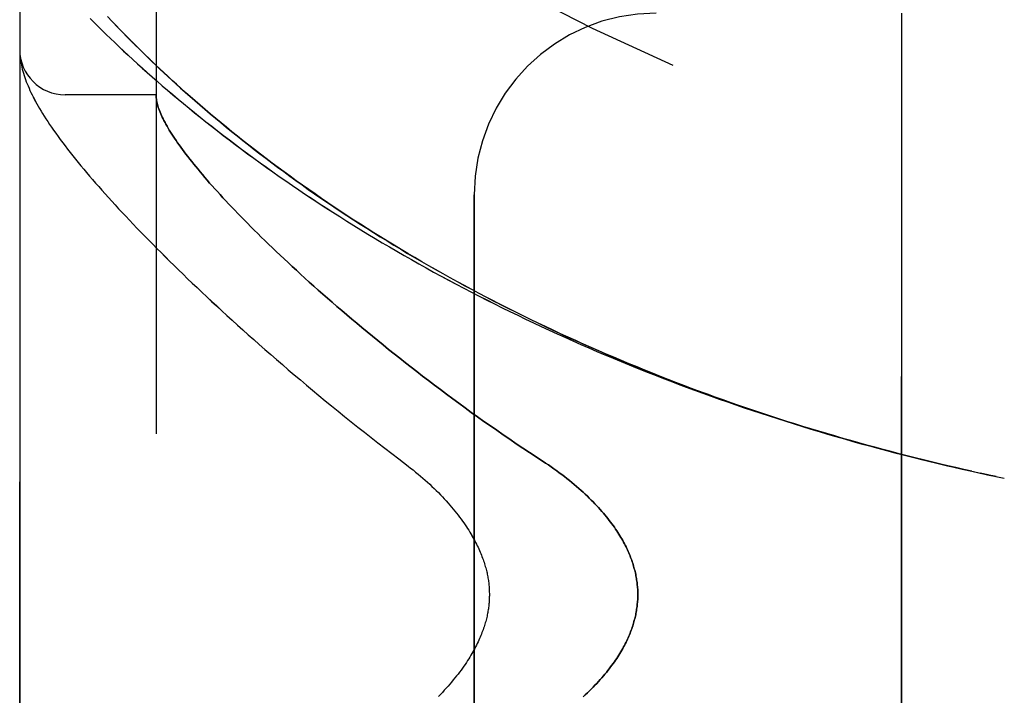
# Model space of a CAD drawing. Header units: inches. Extents: x 0 to 200, y 0 to 129.
# Tile 13 of 256: x 17.545 to 18.899, y 55.672 to 56.602. Entities that reach past the tile are written whole.
import ezdxf

# ---------------------------------------------------------------- set-up
doc = ezdxf.new("R2010")
doc.units = ezdxf.units.IN
doc.header["$LTSCALE"] = 11
doc.header["$MEASUREMENT"] = 0
doc.linetypes.add('HIDDEN', pattern=[0.2, 0.1, -0.1])
doc.layers.add('LEFTHAND_DOOR_ASSEMBLY', color=7, linetype='CONTINUOUS')
doc.layers.add('RIGHTHAND_DOOR_ASSEMBLY', color=7, linetype='CONTINUOUS')

msp = doc.modelspace()

# ---------------------------------------------------------------- linework, layer by layer
at = {"layer": 'LEFTHAND_DOOR_ASSEMBLY', "color": 8, "linetype": 'HIDDEN'}
for p, q in [((17.7321, 54.4896), (17.7321, 57.1321)), ((17.5446, 54.8658), (17.5446, 56.7558)), ((17.6724, 56.5987), (17.6654, 56.6061)), ((17.6797, 56.591), (17.6724, 56.5987)), ((18.7571, 55.0108), (18.7571, 56.6108)), ((17.6873, 56.5831), (17.6797, 56.591)), ((17.5448, 56.5546), (17.5448, 56.5539)), ((17.5448, 56.5539), (17.5449, 56.5533)), ((17.545, 56.5522), (17.545, 56.5516)), ((17.545, 56.5516), (17.5451, 56.5509)), ((17.5452, 56.5499), (17.5453, 56.5492)), ((17.5453, 56.5492), (17.5454, 56.5485)), ((17.5454, 56.5485), (17.5455, 56.5474)), ((17.7321, 56.4983), (17.6071, 56.4983)), ((18.1696, 55.2608), (18.1696, 56.3608)), ((18.8639, 55.9782), (18.8755, 55.9757)), ((18.8763, 55.9755), (18.8652, 55.978)), ((18.8875, 55.9732), (18.8755, 55.9757)), ((18.8871, 55.9732), (18.8986, 55.9708))]:
    msp.add_line(p, q, dxfattribs=at)
for points in [[(17.6415, 56.6034), (17.6468, 56.598), (17.6523, 56.5925), (17.6579, 56.587), (17.6636, 56.5814), (17.6694, 56.5758), (17.6753, 56.5701), (17.6814, 56.5644), (17.6875, 56.5586), (17.6938, 56.5528), (17.7001, 56.5469), (17.7066, 56.541), (17.7132, 56.535), (17.7199, 56.529), (17.7267, 56.523), (17.7337, 56.5169), (17.7407, 56.5108), (17.7478, 56.5047), (17.7551, 56.4986), (17.7624, 56.4924), (17.7698, 56.4862), (17.7774, 56.48), (17.785, 56.4738), (17.7928, 56.4675), (17.8006, 56.4613), (17.8085, 56.455), (17.8165, 56.4487), (17.8246, 56.4425), (17.8328, 56.4362), (17.8411, 56.4299), (17.8495, 56.4236), (17.8579, 56.4174), (17.8665, 56.4111), (17.8751, 56.4048), (17.8838, 56.3986), (17.8926, 56.3923), (17.9015, 56.3861), (17.9105, 56.3798), (17.9195, 56.3736), (17.9286, 56.3674), (17.9378, 56.3613), (17.947, 56.3551), (17.9563, 56.349), (17.9657, 56.3428), (17.9752, 56.3368), (17.9847, 56.3307), (17.9943, 56.3246), (18.0039, 56.3186), (18.0136, 56.3126), (18.0234, 56.3067), (18.0332, 56.3008), (18.0431, 56.2949), (18.053, 56.289), (18.063, 56.2832), (18.0731, 56.2774), (18.0832, 56.2716), (18.0933, 56.2659), (18.1035, 56.2602), (18.1138, 56.2545), (18.1241, 56.2489), (18.1344, 56.2433), (18.1448, 56.2378), (18.1552, 56.2323), (18.1657, 56.2269), (18.1762, 56.2214), (18.1868, 56.2161), (18.1974, 56.2107), (18.208, 56.2054), (18.2187, 56.2002), (18.2294, 56.195), (18.2402, 56.1898), (18.251, 56.1847), (18.2618, 56.1796), (18.2726, 56.1746), (18.2835, 56.1696), (18.2944, 56.1647), (18.3054, 56.1598), (18.3163, 56.155), (18.3273, 56.1502), (18.3384, 56.1454), (18.3494, 56.1407), (18.3605, 56.136), (18.3716, 56.1314), (18.3827, 56.1269), (18.3939, 56.1223), (18.4051, 56.1179), (18.4163, 56.1134), (18.4275, 56.1091), (18.4388, 56.1047), (18.45, 56.1005), (18.4613, 56.0962), (18.4726, 56.092), (18.4839, 56.0879), (18.4953, 56.0838), (18.5066, 56.0798), (18.518, 56.0758), (18.5294, 56.0718), (18.5408, 56.0679), (18.5522, 56.0641), (18.5636, 56.0603), (18.5751, 56.0565), (18.5865, 56.0528), (18.598, 56.0492), (18.6095, 56.0456), (18.621, 56.042), (18.6325, 56.0385), (18.644, 56.035), (18.6555, 56.0316), (18.667, 56.0282), (18.6786, 56.0249), (18.6901, 56.0217), (18.7017, 56.0184), (18.7132, 56.0152), (18.7248, 56.0121), (18.7364, 56.009), (18.7479, 56.006), (18.7595, 56.003), (18.7711, 56.0001), (18.7827, 55.9972), (18.7943, 55.9943), (18.8059, 55.9915), (18.8175, 55.9888), (18.8291, 55.9861), (18.8407, 55.9834), (18.8523, 55.9808), (18.8652, 55.978)], [(18.8541, 55.9804), (18.8429, 55.9829), (18.8318, 55.9855), (18.8207, 55.9881), (18.8096, 55.9907), (18.7984, 55.9934), (18.7873, 55.9961), (18.7762, 55.9989), (18.7651, 56.0017), (18.754, 56.0045), (18.7429, 56.0074), (18.7318, 56.0104), (18.7207, 56.0134), (18.7097, 56.0164), (18.6986, 56.0195), (18.6875, 56.0226), (18.6765, 56.0257), (18.6654, 56.029), (18.6544, 56.0322), (18.6434, 56.0355), (18.6323, 56.0388), (18.6213, 56.0422), (18.6103, 56.0457), (18.5993, 56.0491), (18.5884, 56.0527), (18.5774, 56.0562), (18.5665, 56.0599), (18.5555, 56.0635), (18.5446, 56.0672), (18.5337, 56.071), (18.5228, 56.0748), (18.5119, 56.0786), (18.5011, 56.0825), (18.4902, 56.0864), (18.4794, 56.0904), (18.4686, 56.0944), (18.4578, 56.0985), (18.4471, 56.1026), (18.4363, 56.1068), (18.4256, 56.111), (18.4149, 56.1152), (18.4042, 56.1195), (18.3936, 56.1239), (18.3829, 56.1282), (18.3723, 56.1327), (18.3617, 56.1372), (18.3512, 56.1417), (18.3406, 56.1462), (18.3301, 56.1509), (18.3196, 56.1555), (18.3092, 56.1602), (18.2987, 56.1649), (18.2884, 56.1697), (18.278, 56.1746), (18.2677, 56.1794), (18.2574, 56.1844), (18.2471, 56.1893), (18.2369, 56.1943), (18.2267, 56.1994), (18.2165, 56.2045), (18.2064, 56.2096), (18.1963, 56.2148), (18.1862, 56.22), (18.1762, 56.2252), (18.1663, 56.2305), (18.1563, 56.2359), (18.1464, 56.2412), (18.1366, 56.2467), (18.1268, 56.2521), (18.1171, 56.2576), (18.1074, 56.2631), (18.0977, 56.2687), (18.0881, 56.2743), (18.0785, 56.2799), (18.069, 56.2856), (18.0596, 56.2913), (18.0502, 56.297), (18.0408, 56.3028), (18.0315, 56.3086), (18.0223, 56.3144), (18.0131, 56.3202), (18.004, 56.3261), (17.995, 56.332), (17.986, 56.338), (17.9771, 56.3439), (17.9682, 56.3499), (17.9594, 56.3559), (17.9507, 56.3619), (17.942, 56.368), (17.9334, 56.374), (17.9249, 56.3801), (17.9165, 56.3862), (17.9081, 56.3923), (17.8998, 56.3984), (17.8916, 56.4045), (17.8835, 56.4106), (17.8755, 56.4168), (17.8675, 56.4229), (17.8596, 56.4291), (17.8518, 56.4352), (17.8441, 56.4413), (17.8365, 56.4475), (17.829, 56.4536), (17.8215, 56.4597), (17.8142, 56.4658), (17.8069, 56.4719), (17.7998, 56.478), (17.7928, 56.484), (17.7859, 56.4899), (17.7792, 56.4958), (17.7727, 56.5016), (17.7663, 56.5073), (17.7602, 56.5128), (17.7542, 56.5182), (17.7485, 56.5236), (17.7429, 56.5287), (17.7375, 56.5338), (17.7323, 56.5387), (17.7272, 56.5436), (17.7222, 56.5483), (17.7175, 56.553), (17.7128, 56.5575), (17.7082, 56.562), (17.7038, 56.5664), (17.6995, 56.5707), (17.6953, 56.575), (17.6912, 56.5791), (17.6873, 56.5831)], [(17.5446, 56.5597), (17.5446, 56.5594), (17.5446, 56.559), (17.5446, 56.5586), (17.5446, 56.5583), (17.5446, 56.5579), (17.5446, 56.5575), (17.5446, 56.5571), (17.5446, 56.5568), (17.5447, 56.5564), (17.5447, 56.5561), (17.5447, 56.5557), (17.5447, 56.5553), (17.5448, 56.5546)], [(17.5449, 56.5533), (17.5449, 56.5529), (17.545, 56.5522)], [(17.5451, 56.5509), (17.5452, 56.5506), (17.5452, 56.5499)], [(17.5455, 56.5474), (17.5459, 56.5448), (17.5464, 56.5421), (17.5469, 56.5393), (17.5475, 56.5365), (17.5482, 56.5337), (17.5489, 56.5309), (17.5498, 56.528), (17.5507, 56.5251), (17.5516, 56.5222), (17.5526, 56.5193), (17.5537, 56.5164), (17.5549, 56.5134), (17.5561, 56.5105), (17.5574, 56.5075), (17.5587, 56.5045), (17.5601, 56.5015), (17.5616, 56.4984), (17.5631, 56.4954), (17.5648, 56.4922), (17.5664, 56.4891), (17.5682, 56.4859), (17.5701, 56.4826), (17.572, 56.4793), (17.574, 56.4759), (17.5761, 56.4724), (17.5784, 56.4688), (17.5807, 56.4652), (17.5831, 56.4615), (17.5857, 56.4576), (17.5884, 56.4537), (17.5912, 56.4496), (17.5942, 56.4454), (17.5973, 56.4412), (17.6004, 56.4368), (17.6037, 56.4324), (17.6071, 56.428), (17.6105, 56.4235), (17.6141, 56.419), (17.6176, 56.4144), (17.6213, 56.4099), (17.625, 56.4053), (17.6288, 56.4007), (17.6327, 56.396), (17.6366, 56.3913), (17.6407, 56.3866), (17.6448, 56.3818), (17.649, 56.3769), (17.6533, 56.372), (17.6576, 56.3671), (17.6621, 56.3621), (17.6666, 56.3571), (17.6712, 56.352), (17.6759, 56.3469), (17.6806, 56.3417), (17.6855, 56.3365), (17.6905, 56.3312), (17.6955, 56.3258), (17.7006, 56.3204), (17.7058, 56.315), (17.7111, 56.3095), (17.7165, 56.3039), (17.722, 56.2983), (17.7276, 56.2927), (17.7332, 56.287), (17.739, 56.2812), (17.7449, 56.2754), (17.7508, 56.2695), (17.7568, 56.2636), (17.763, 56.2576), (17.7692, 56.2515), (17.7755, 56.2454), (17.7819, 56.2393), (17.7884, 56.2331), (17.7951, 56.2268), (17.8018, 56.2205), (17.8086, 56.2142), (17.8155, 56.2078), (17.8224, 56.2013), (17.8295, 56.1948), (17.8367, 56.1882), (17.844, 56.1816), (17.8514, 56.175), (17.8589, 56.1682), (17.8665, 56.1615), (17.8741, 56.1547), (17.8819, 56.1479), (17.8898, 56.141), (17.8977, 56.1341), (17.9058, 56.1271), (17.9139, 56.1201), (17.9222, 56.1131), (17.9305, 56.106), (17.9389, 56.0989), (17.9474, 56.0918), (17.956, 56.0846), (17.9647, 56.0775), (17.9735, 56.0703), (17.9824, 56.063), (17.9913, 56.0558), (18.0004, 56.0485), (18.0095, 56.0412), (18.0187, 56.034), (18.028, 56.0267), (18.0373, 56.0194), (18.0467, 56.0121), (18.0562, 56.0048), (18.0658, 55.9975)], [(17.7321, 56.4973), (17.7321, 56.497), (17.7321, 56.4967), (17.7321, 56.4964), (17.7321, 56.496), (17.7322, 56.4956), (17.7322, 56.4952), (17.7322, 56.4947), (17.7323, 56.4942)], [(17.7323, 56.4942), (17.7325, 56.4925), (17.7328, 56.4907), (17.7331, 56.4888), (17.7335, 56.4869), (17.734, 56.485), (17.7346, 56.483), (17.7352, 56.481), (17.736, 56.4789), (17.7368, 56.4767), (17.7376, 56.4745), (17.7386, 56.4723), (17.7396, 56.47), (17.7406, 56.4677), (17.7418, 56.4653), (17.743, 56.4628), (17.7444, 56.4603), (17.7457, 56.4578), (17.7472, 56.4552), (17.7487, 56.4525), (17.7503, 56.4498), (17.752, 56.4471), (17.7538, 56.4443), (17.7556, 56.4414), (17.7576, 56.4385), (17.7596, 56.4356), (17.7616, 56.4325), (17.7638, 56.4295), (17.766, 56.4264), (17.7683, 56.4232), (17.7707, 56.42), (17.7732, 56.4167), (17.7758, 56.4134), (17.7784, 56.41), (17.7811, 56.4065), (17.7839, 56.403), (17.7868, 56.3995), (17.7898, 56.3959), (17.7928, 56.3922), (17.7959, 56.3885), (17.7992, 56.3847), (17.8025, 56.3809), (17.8058, 56.377), (17.8093, 56.3731), (17.8129, 56.3691), (17.8165, 56.3651), (17.8202, 56.361), (17.824, 56.3568), (17.8279, 56.3526), (17.8319, 56.3483), (17.836, 56.344), (17.8402, 56.3396), (17.8444, 56.3352), (17.8488, 56.3307), (17.8532, 56.3262), (17.8578, 56.3216), (17.8624, 56.3169), (17.8671, 56.3122), (17.8719, 56.3075), (17.8768, 56.3027), (17.8818, 56.2978), (17.8868, 56.2929), (17.892, 56.2879), (17.8973, 56.2829), (17.9026, 56.2778), (17.9081, 56.2727), (17.9136, 56.2675), (17.9193, 56.2622), (17.925, 56.257), (17.9308, 56.2516), (17.9368, 56.2462), (17.9428, 56.2408), (17.9489, 56.2353), (17.9551, 56.2298), (17.9614, 56.2242), (17.9678, 56.2186), (17.9743, 56.213), (17.9809, 56.2073), (17.9876, 56.2015), (17.9943, 56.1957), (18.0012, 56.1899), (18.0082, 56.184), (18.0152, 56.1781), (18.0224, 56.1722), (18.0296, 56.1662), (18.037, 56.1602), (18.0444, 56.1542), (18.0519, 56.1481), (18.0595, 56.1421), (18.0672, 56.136), (18.0749, 56.1298), (18.0828, 56.1237), (18.0907, 56.1175), (18.0987, 56.1113), (18.1068, 56.1051), (18.115, 56.0989), (18.1233, 56.0927), (18.1316, 56.0865), (18.14, 56.0802), (18.1485, 56.074), (18.157, 56.0678), (18.1656, 56.0615), (18.1743, 56.0553), (18.183, 56.0491), (18.1918, 56.0429), (18.2007, 56.0368), (18.2096, 56.0306), (18.2185, 56.0245), (18.2275, 56.0184), (18.2365, 56.0123), (18.2456, 56.0062), (18.2547, 56.0002)], [(18.0658, 55.9975), (18.0788, 55.9876), (18.0822, 55.9849), (18.0857, 55.9822), (18.0891, 55.9794), (18.0924, 55.9766), (18.0957, 55.9738), (18.099, 55.971), (18.1022, 55.9682), (18.1054, 55.9653), (18.1085, 55.9625), (18.1115, 55.9596), (18.1145, 55.9567), (18.1175, 55.9539), (18.1203, 55.951), (18.1231, 55.9481), (18.1259, 55.9453), (18.1285, 55.9424), (18.1311, 55.9396), (18.1337, 55.9367), (18.1361, 55.9339), (18.1385, 55.9311), (18.1408, 55.9283), (18.1431, 55.9255), (18.1453, 55.9228), (18.1474, 55.9201), (18.1495, 55.9174), (18.1515, 55.9147), (18.1534, 55.912), (18.1553, 55.9094), (18.1571, 55.9068), (18.1588, 55.9042), (18.1604, 55.9017), (18.162, 55.8992), (18.1636, 55.8967), (18.165, 55.8943), (18.1665, 55.8918), (18.1678, 55.8895), (18.1691, 55.8871), (18.1704, 55.8848), (18.1716, 55.8825), (18.1727, 55.8802), (18.1739, 55.878), (18.1749, 55.8758), (18.1759, 55.8736), (18.1769, 55.8714), (18.1778, 55.8693), (18.1787, 55.8672), (18.1795, 55.8651), (18.1803, 55.8631), (18.1811, 55.8611), (18.1818, 55.8591), (18.1825, 55.8571), (18.1831, 55.8552), (18.1837, 55.8533), (18.1843, 55.8514), (18.1849, 55.8495), (18.1854, 55.8477), (18.1859, 55.8459), (18.1863, 55.8441), (18.1868, 55.8423), (18.1872, 55.8405), (18.1875, 55.8388), (18.1879, 55.837), (18.1882, 55.8353), (18.1885, 55.8336), (18.1888, 55.8319), (18.1891, 55.8302), (18.1893, 55.8286), (18.1895, 55.8269), (18.1897, 55.8253), (18.1899, 55.8237), (18.19, 55.822), (18.1901, 55.8204), (18.1902, 55.8188), (18.1903, 55.8172), (18.1904, 55.8156), (18.1904, 55.814), (18.1905, 55.8124), (18.1905, 55.8108), (18.1905, 55.8092), (18.1904, 55.8076), (18.1904, 55.806), (18.1903, 55.8044), (18.1902, 55.8028), (18.1901, 55.8012), (18.19, 55.7996), (18.1899, 55.7979), (18.1897, 55.7963), (18.1895, 55.7947), (18.1893, 55.793), (18.1891, 55.7914), (18.1888, 55.7897), (18.1885, 55.788), (18.1882, 55.7863), (18.1879, 55.7846), (18.1875, 55.7828), (18.1872, 55.7811), (18.1868, 55.7793), (18.1863, 55.7775), (18.1859, 55.7757), (18.1854, 55.7739), (18.1849, 55.7721), (18.1843, 55.7702), (18.1837, 55.7683), (18.1831, 55.7664), (18.1825, 55.7645), (18.1818, 55.7625), (18.1811, 55.7605), (18.1803, 55.7585), (18.1795, 55.7565), (18.1787, 55.7544), (18.1778, 55.7523), (18.1769, 55.7502), (18.1759, 55.748), (18.1749, 55.7458), (18.1738, 55.7436), (18.1727, 55.7414), (18.1716, 55.7391), (18.1704, 55.7368), (18.1691, 55.7345), (18.1678, 55.7321), (18.1665, 55.7298), (18.165, 55.7273), (18.1636, 55.7249), (18.162, 55.7224), (18.1604, 55.7199), (18.1588, 55.7174), (18.157, 55.7148), (18.1553, 55.7122), (18.1534, 55.7096), (18.1515, 55.7069), (18.1495, 55.7042), (18.1474, 55.7015), (18.1453, 55.6988), (18.1431, 55.6961), (18.1408, 55.6933), (18.1385, 55.6905), (18.1361, 55.6877), (18.1336, 55.6849), (18.1311, 55.682), (18.1285, 55.6792), (18.1258, 55.6763), (18.1231, 55.6735), (18.1203, 55.6706)], [(18.2547, 56.0002), (18.2678, 55.9917), (18.2717, 55.9891), (18.2755, 55.9865), (18.2793, 55.9838), (18.283, 55.9812), (18.2866, 55.9785), (18.2902, 55.9758), (18.2937, 55.9731), (18.2972, 55.9704), (18.3006, 55.9677), (18.3039, 55.965), (18.3072, 55.9623), (18.3104, 55.9596), (18.3135, 55.9569), (18.3165, 55.9542), (18.3195, 55.9515), (18.3224, 55.9488), (18.3252, 55.9461), (18.3279, 55.9435), (18.3306, 55.9408), (18.3332, 55.9382), (18.3357, 55.9356), (18.3382, 55.933), (18.3406, 55.9304), (18.3429, 55.9278), (18.3451, 55.9253), (18.3473, 55.9228), (18.3494, 55.9203), (18.3514, 55.9178), (18.3534, 55.9153), (18.3553, 55.9128), (18.3572, 55.9104), (18.359, 55.908), (18.3607, 55.9056), (18.3624, 55.9033), (18.364, 55.9009), (18.3656, 55.8986), (18.3671, 55.8963), (18.3685, 55.894), (18.3699, 55.8917), (18.3713, 55.8895), (18.3726, 55.8873), (18.3738, 55.8851), (18.375, 55.8829), (18.3762, 55.8807), (18.3773, 55.8786), (18.3784, 55.8764), (18.3794, 55.8743), (18.3804, 55.8722), (18.3813, 55.8701), (18.3822, 55.8681), (18.3831, 55.866), (18.3839, 55.864), (18.3847, 55.8619), (18.3855, 55.8599), (18.3862, 55.8579), (18.3869, 55.8559), (18.3876, 55.854), (18.3882, 55.852), (18.3888, 55.8501), (18.3893, 55.8481), (18.3898, 55.8462), (18.3903, 55.8443), (18.3908, 55.8424), (18.3913, 55.8405), (18.3917, 55.8386), (18.392, 55.8367), (18.3924, 55.8348), (18.3927, 55.8329), (18.393, 55.831), (18.3933, 55.8292), (18.3935, 55.8273), (18.3937, 55.8255), (18.3939, 55.8236), (18.3941, 55.8218), (18.3942, 55.82), (18.3944, 55.8181), (18.3944, 55.8163), (18.3945, 55.8145), (18.3945, 55.8126), (18.3946, 55.8108), (18.3945, 55.809), (18.3945, 55.8071), (18.3944, 55.8053), (18.3944, 55.8035), (18.3942, 55.8016), (18.3941, 55.7998), (18.3939, 55.798), (18.3937, 55.7961), (18.3935, 55.7943), (18.3933, 55.7924), (18.393, 55.7906), (18.3927, 55.7887), (18.3924, 55.7868), (18.392, 55.7849), (18.3917, 55.783), (18.3913, 55.7811), (18.3908, 55.7792), (18.3903, 55.7773), (18.3898, 55.7754), (18.3893, 55.7735), (18.3888, 55.7715), (18.3882, 55.7696), (18.3876, 55.7676), (18.3869, 55.7657), (18.3862, 55.7637), (18.3855, 55.7617), (18.3847, 55.7597), (18.3839, 55.7576), (18.3831, 55.7556), (18.3822, 55.7536), (18.3813, 55.7515), (18.3804, 55.7494), (18.3794, 55.7473), (18.3784, 55.7452), (18.3773, 55.7431), (18.3762, 55.7409), (18.375, 55.7387), (18.3738, 55.7365), (18.3726, 55.7343), (18.3713, 55.7321), (18.3699, 55.7299), (18.3685, 55.7276), (18.3671, 55.7253), (18.3656, 55.723), (18.364, 55.7207), (18.3624, 55.7184), (18.3607, 55.716), (18.359, 55.7136), (18.3572, 55.7112), (18.3553, 55.7088), (18.3534, 55.7063), (18.3514, 55.7038), (18.3494, 55.7014), (18.3473, 55.6988), (18.3451, 55.6963), (18.3429, 55.6938), (18.3406, 55.6912), (18.3382, 55.6886), (18.3357, 55.686), (18.3332, 55.6834), (18.3306, 55.6808), (18.3279, 55.6781), (18.3252, 55.6755), (18.3224, 55.6728), (18.3195, 55.6701)]]:
    msp.add_lwpolyline(points, dxfattribs=at)
for centre, radius, start, end in [((19.5446, 59.0859), 2.7751, 223.8884, 270), ((18.4196, 56.3608), 0.25, 90, 180), ((17.6071, 56.5608), 0.0625, 180, 270)]:
    msp.add_arc(centre, radius, start, end, dxfattribs=at)
at = {"layer": 'RIGHTHAND_DOOR_ASSEMBLY', "color": 8, "linetype": 'HIDDEN'}
for p, q in [((17.7321, 57.1321), (17.7321, 54.4896)), ((17.5446, 56.7558), (17.5446, 54.8658)), ((17.6687, 56.6026), (17.6758, 56.5951)), ((18.7571, 56.6108), (18.7571, 55.0108)), ((17.6758, 56.5951), (17.6832, 56.5873)), ((17.6832, 56.5873), (17.6911, 56.5793)), ((17.5448, 56.5546), (17.5448, 56.5539)), ((17.5448, 56.5539), (17.5449, 56.5533)), ((17.545, 56.5523), (17.545, 56.5516)), ((17.545, 56.5516), (17.5451, 56.5509)), ((17.5452, 56.5499), (17.5453, 56.5492)), ((17.5453, 56.5492), (17.5454, 56.5485)), ((17.5454, 56.5485), (17.5455, 56.5474)), ((17.7321, 56.4983), (17.6071, 56.4983)), ((18.1696, 56.3608), (18.1696, 55.2608)), ((18.8755, 55.9757), (18.8874, 55.9732)), ((18.8871, 55.9732), (18.8986, 55.9708))]:
    msp.add_line(p, q, dxfattribs=at)
for points in [[(17.6415, 56.6033), (17.6469, 56.598), (17.6523, 56.5925), (17.6579, 56.587), (17.6636, 56.5814), (17.6694, 56.5758), (17.6754, 56.5701), (17.6814, 56.5644), (17.6876, 56.5586), (17.6938, 56.5527), (17.7002, 56.5469), (17.7067, 56.5409), (17.7133, 56.535), (17.72, 56.529), (17.7268, 56.523), (17.7337, 56.5169), (17.7407, 56.5108), (17.7479, 56.5047), (17.7551, 56.4985), (17.7624, 56.4923), (17.7699, 56.4862), (17.7774, 56.4799), (17.7851, 56.4737), (17.7928, 56.4675), (17.8006, 56.4612), (17.8086, 56.455), (17.8166, 56.4487), (17.8247, 56.4424), (17.8329, 56.4362), (17.8412, 56.4299), (17.8495, 56.4236), (17.858, 56.4173), (17.8665, 56.4111), (17.8752, 56.4048), (17.8839, 56.3985), (17.8927, 56.3923), (17.9015, 56.386), (17.9105, 56.3798), (17.9195, 56.3736), (17.9286, 56.3674), (17.9378, 56.3612), (17.9471, 56.3551), (17.9564, 56.3489), (17.9658, 56.3428), (17.9752, 56.3367), (17.9847, 56.3307), (17.9943, 56.3246), (18.0039, 56.3186), (18.0137, 56.3126), (18.0234, 56.3067), (18.0332, 56.3007), (18.0431, 56.2948), (18.0531, 56.289), (18.0631, 56.2831), (18.0731, 56.2773), (18.0832, 56.2716), (18.0934, 56.2659), (18.1036, 56.2602), (18.1138, 56.2545), (18.1241, 56.2489), (18.1345, 56.2433), (18.1448, 56.2378), (18.1553, 56.2323), (18.1658, 56.2268), (18.1763, 56.2214), (18.1868, 56.216), (18.1974, 56.2107), (18.2081, 56.2054), (18.2187, 56.2002), (18.2295, 56.195), (18.2402, 56.1898), (18.251, 56.1847), (18.2618, 56.1796), (18.2727, 56.1746), (18.2835, 56.1696), (18.2945, 56.1647), (18.3054, 56.1598), (18.3164, 56.1549), (18.3274, 56.1501), (18.3384, 56.1454), (18.3495, 56.1407), (18.3605, 56.136), (18.3716, 56.1314), (18.3828, 56.1268), (18.3939, 56.1223), (18.4051, 56.1179), (18.4163, 56.1134), (18.4275, 56.1091), (18.4388, 56.1047), (18.4501, 56.1004), (18.4613, 56.0962), (18.4726, 56.092), (18.484, 56.0879), (18.4953, 56.0838), (18.5067, 56.0798), (18.518, 56.0758), (18.5294, 56.0718), (18.5408, 56.0679), (18.5522, 56.0641), (18.5637, 56.0603), (18.5751, 56.0565), (18.5866, 56.0528), (18.598, 56.0492), (18.6095, 56.0456), (18.621, 56.042), (18.6325, 56.0385), (18.644, 56.035), (18.6555, 56.0316), (18.6671, 56.0282), (18.6786, 56.0249), (18.6901, 56.0216), (18.7017, 56.0184), (18.7133, 56.0152), (18.7248, 56.0121), (18.7364, 56.009), (18.748, 56.006), (18.7595, 56.003), (18.7711, 56.0001), (18.7827, 55.9972), (18.7943, 55.9943), (18.8059, 55.9915), (18.8175, 55.9888), (18.8291, 55.9861), (18.8407, 55.9834), (18.8523, 55.9808), (18.8639, 55.9782), (18.8755, 55.9757)], [(17.6911, 56.5793), (17.6951, 56.5752), (17.6993, 56.5709), (17.7036, 56.5666), (17.708, 56.5623), (17.7125, 56.5578), (17.7172, 56.5532), (17.722, 56.5486), (17.7269, 56.5439), (17.732, 56.539), (17.7372, 56.5341), (17.7426, 56.529), (17.7481, 56.5239), (17.7539, 56.5186), (17.7598, 56.5132), (17.7659, 56.5076), (17.7723, 56.502), (17.7788, 56.4962), (17.7855, 56.4903), (17.7923, 56.4844), (17.7993, 56.4784), (17.8064, 56.4723), (17.8137, 56.4662), (17.821, 56.4601), (17.8285, 56.454), (17.836, 56.4479), (17.8436, 56.4417), (17.8513, 56.4356), (17.8591, 56.4295), (17.867, 56.4233), (17.8749, 56.4172), (17.883, 56.411), (17.8911, 56.4049), (17.8993, 56.3988), (17.9076, 56.3927), (17.916, 56.3865), (17.9244, 56.3805), (17.9329, 56.3744), (17.9415, 56.3683), (17.9502, 56.3623), (17.9589, 56.3562), (17.9677, 56.3502), (17.9766, 56.3442), (17.9855, 56.3383), (17.9945, 56.3323), (18.0035, 56.3264), (18.0126, 56.3206), (18.0218, 56.3147), (18.0311, 56.3089), (18.0403, 56.3031), (18.0497, 56.2973), (18.0591, 56.2916), (18.0686, 56.2859), (18.0781, 56.2802), (18.0876, 56.2745), (18.0972, 56.2689), (18.1069, 56.2634), (18.1166, 56.2578), (18.1264, 56.2524), (18.1362, 56.2469), (18.146, 56.2415), (18.1559, 56.2361), (18.1658, 56.2308), (18.1758, 56.2255), (18.1858, 56.2202), (18.1959, 56.215), (18.206, 56.2098), (18.2161, 56.2047), (18.2263, 56.1996), (18.2365, 56.1945), (18.2467, 56.1895), (18.257, 56.1846), (18.2673, 56.1796), (18.2776, 56.1747), (18.288, 56.1699), (18.2984, 56.1651), (18.3088, 56.1604), (18.3193, 56.1557), (18.3298, 56.151), (18.3403, 56.1464), (18.3508, 56.1418), (18.3614, 56.1373), (18.372, 56.1328), (18.3826, 56.1284), (18.3932, 56.124), (18.4039, 56.1196), (18.4146, 56.1153), (18.4253, 56.1111), (18.436, 56.1069), (18.4468, 56.1027), (18.4576, 56.0986), (18.4684, 56.0945), (18.4792, 56.0905), (18.49, 56.0865), (18.5008, 56.0826), (18.5117, 56.0787), (18.5226, 56.0748), (18.5335, 56.071), (18.5444, 56.0673), (18.5553, 56.0636), (18.5663, 56.0599), (18.5772, 56.0563), (18.5882, 56.0527), (18.5992, 56.0492), (18.6101, 56.0457), (18.6212, 56.0423), (18.6322, 56.0389), (18.6432, 56.0356), (18.6542, 56.0322), (18.6653, 56.029), (18.6763, 56.0258), (18.6874, 56.0226), (18.6985, 56.0195), (18.7095, 56.0164), (18.7206, 56.0134), (18.7317, 56.0104), (18.7428, 56.0074), (18.7539, 56.0045), (18.765, 56.0017), (18.7761, 55.9989), (18.7873, 55.9961), (18.7984, 55.9934), (18.8095, 55.9907), (18.8206, 55.9881), (18.8318, 55.9855), (18.8429, 55.9829), (18.854, 55.9804), (18.8652, 55.978), (18.8763, 55.9755)], [(17.5446, 56.5597), (17.5446, 56.5594), (17.5446, 56.559), (17.5446, 56.5586), (17.5446, 56.5583), (17.5446, 56.5579), (17.5446, 56.5575), (17.5446, 56.5572), (17.5446, 56.5568), (17.5447, 56.5564), (17.5447, 56.5561), (17.5447, 56.5557), (17.5447, 56.5553), (17.5448, 56.5546)], [(17.5449, 56.5533), (17.5449, 56.5529), (17.545, 56.5523)], [(17.5451, 56.5509), (17.5452, 56.5506), (17.5452, 56.5499)], [(17.5455, 56.5474), (17.5459, 56.5448), (17.5464, 56.5421), (17.5469, 56.5393), (17.5475, 56.5366), (17.5482, 56.5337), (17.5489, 56.5309), (17.5498, 56.528), (17.5507, 56.5251), (17.5516, 56.5222), (17.5526, 56.5193), (17.5537, 56.5164), (17.5549, 56.5134), (17.5561, 56.5105), (17.5574, 56.5075), (17.5587, 56.5045), (17.5601, 56.5015), (17.5616, 56.4984), (17.5631, 56.4954), (17.5647, 56.4922), (17.5664, 56.4891), (17.5682, 56.4859), (17.5701, 56.4826), (17.572, 56.4793), (17.574, 56.4759), (17.5761, 56.4724), (17.5784, 56.4688), (17.5807, 56.4652), (17.5831, 56.4615), (17.5857, 56.4576), (17.5884, 56.4537), (17.5912, 56.4496), (17.5942, 56.4454), (17.5973, 56.4412), (17.6004, 56.4368), (17.6037, 56.4324), (17.6071, 56.428), (17.6105, 56.4235), (17.6141, 56.419), (17.6176, 56.4145), (17.6213, 56.4099), (17.625, 56.4053), (17.6288, 56.4007), (17.6327, 56.396), (17.6366, 56.3913), (17.6407, 56.3866), (17.6448, 56.3818), (17.649, 56.3769), (17.6533, 56.372), (17.6576, 56.3671), (17.6621, 56.3621), (17.6666, 56.3571), (17.6712, 56.352), (17.6759, 56.3469), (17.6806, 56.3417), (17.6855, 56.3365), (17.6905, 56.3312), (17.6955, 56.3258), (17.7006, 56.3204), (17.7058, 56.315), (17.7111, 56.3095), (17.7165, 56.304), (17.722, 56.2984), (17.7276, 56.2927), (17.7332, 56.287), (17.739, 56.2812), (17.7448, 56.2754), (17.7508, 56.2695), (17.7568, 56.2636), (17.763, 56.2576), (17.7692, 56.2515), (17.7755, 56.2454), (17.7819, 56.2393), (17.7884, 56.2331), (17.795, 56.2268), (17.8017, 56.2205), (17.8085, 56.2142), (17.8154, 56.2078), (17.8224, 56.2013), (17.8295, 56.1948), (17.8367, 56.1882), (17.844, 56.1816), (17.8514, 56.175), (17.8589, 56.1683), (17.8665, 56.1615), (17.8741, 56.1547), (17.8819, 56.1479), (17.8898, 56.141), (17.8977, 56.1341), (17.9058, 56.1271), (17.9139, 56.1201), (17.9222, 56.1131), (17.9305, 56.106), (17.9389, 56.0989), (17.9474, 56.0918), (17.956, 56.0847), (17.9647, 56.0775), (17.9735, 56.0703), (17.9824, 56.063), (17.9913, 56.0558), (18.0004, 56.0485), (18.0095, 56.0413), (18.0187, 56.034), (18.0279, 56.0267), (18.0373, 56.0194), (18.0467, 56.0121), (18.0562, 56.0048), (18.0658, 55.9975)], [(17.7323, 56.4942), (17.7322, 56.4947), (17.7322, 56.4952), (17.7322, 56.4956), (17.7321, 56.496), (17.7321, 56.4964), (17.7321, 56.4967), (17.7321, 56.497), (17.7321, 56.4973)], [(18.2547, 56.0002), (18.2456, 56.0062), (18.2365, 56.0123), (18.2275, 56.0184), (18.2185, 56.0245), (18.2096, 56.0306), (18.2007, 56.0368), (18.1918, 56.0429), (18.183, 56.0491), (18.1743, 56.0553), (18.1656, 56.0615), (18.157, 56.0678), (18.1485, 56.074), (18.14, 56.0802), (18.1316, 56.0865), (18.1233, 56.0927), (18.115, 56.0989), (18.1068, 56.1051), (18.0987, 56.1113), (18.0907, 56.1175), (18.0828, 56.1237), (18.0749, 56.1298), (18.0672, 56.136), (18.0595, 56.1421), (18.0519, 56.1481), (18.0444, 56.1542), (18.037, 56.1602), (18.0296, 56.1662), (18.0224, 56.1722), (18.0152, 56.1781), (18.0082, 56.184), (18.0012, 56.1899), (17.9943, 56.1957), (17.9876, 56.2015), (17.9809, 56.2073), (17.9743, 56.213), (17.9678, 56.2186), (17.9614, 56.2242), (17.9551, 56.2298), (17.9489, 56.2353), (17.9428, 56.2408), (17.9368, 56.2462), (17.9308, 56.2516), (17.925, 56.257), (17.9193, 56.2622), (17.9136, 56.2675), (17.9081, 56.2727), (17.9026, 56.2778), (17.8973, 56.2829), (17.892, 56.2879), (17.8868, 56.2929), (17.8818, 56.2978), (17.8768, 56.3027), (17.8719, 56.3075), (17.8671, 56.3122), (17.8624, 56.3169), (17.8578, 56.3216), (17.8532, 56.3262), (17.8488, 56.3307), (17.8444, 56.3352), (17.8402, 56.3396), (17.836, 56.344), (17.8319, 56.3483), (17.8279, 56.3526), (17.824, 56.3568), (17.8202, 56.361), (17.8165, 56.3651), (17.8129, 56.3691), (17.8093, 56.3731), (17.8058, 56.377), (17.8025, 56.3809), (17.7992, 56.3847), (17.7959, 56.3885), (17.7928, 56.3922), (17.7898, 56.3959), (17.7868, 56.3995), (17.7839, 56.403), (17.7811, 56.4065), (17.7784, 56.41), (17.7758, 56.4134), (17.7732, 56.4167), (17.7707, 56.42), (17.7683, 56.4232), (17.766, 56.4264), (17.7638, 56.4295), (17.7616, 56.4325), (17.7596, 56.4356), (17.7576, 56.4385), (17.7556, 56.4414), (17.7538, 56.4443), (17.752, 56.4471), (17.7503, 56.4498), (17.7487, 56.4525), (17.7472, 56.4552), (17.7457, 56.4578), (17.7444, 56.4603), (17.743, 56.4628), (17.7418, 56.4653), (17.7406, 56.4677), (17.7396, 56.47), (17.7386, 56.4723), (17.7376, 56.4745), (17.7368, 56.4767), (17.736, 56.4789), (17.7352, 56.481), (17.7346, 56.483), (17.734, 56.485), (17.7335, 56.4869), (17.7331, 56.4888), (17.7328, 56.4907), (17.7325, 56.4925), (17.7323, 56.4942)], [(18.0658, 55.9975), (18.0787, 55.9876), (18.0822, 55.9849), (18.0857, 55.9822), (18.0891, 55.9794), (18.0924, 55.9766), (18.0957, 55.9738), (18.099, 55.971), (18.1022, 55.9682), (18.1054, 55.9653), (18.1085, 55.9625), (18.1115, 55.9596), (18.1145, 55.9567), (18.1174, 55.9539), (18.1203, 55.951), (18.1231, 55.9481), (18.1258, 55.9453), (18.1285, 55.9424), (18.1311, 55.9396), (18.1336, 55.9367), (18.1361, 55.9339), (18.1385, 55.9311), (18.1408, 55.9283), (18.1431, 55.9255), (18.1453, 55.9228), (18.1474, 55.9201), (18.1495, 55.9174), (18.1515, 55.9147), (18.1534, 55.912), (18.1553, 55.9094), (18.157, 55.9068), (18.1588, 55.9042), (18.1604, 55.9017), (18.162, 55.8992), (18.1636, 55.8967), (18.165, 55.8943), (18.1665, 55.8919), (18.1678, 55.8895), (18.1691, 55.8871), (18.1704, 55.8848), (18.1716, 55.8825), (18.1727, 55.8802), (18.1738, 55.878), (18.1749, 55.8758), (18.1759, 55.8736), (18.1769, 55.8714), (18.1778, 55.8693), (18.1787, 55.8672), (18.1795, 55.8651), (18.1803, 55.8631), (18.1811, 55.8611), (18.1818, 55.8591), (18.1825, 55.8571), (18.1831, 55.8552), (18.1837, 55.8533), (18.1843, 55.8514), (18.1849, 55.8495), (18.1854, 55.8477), (18.1859, 55.8459), (18.1863, 55.8441), (18.1868, 55.8423), (18.1872, 55.8405), (18.1875, 55.8388), (18.1879, 55.837), (18.1882, 55.8353), (18.1885, 55.8336), (18.1888, 55.8319), (18.1891, 55.8303), (18.1893, 55.8286), (18.1895, 55.8269), (18.1897, 55.8253), (18.1899, 55.8237), (18.19, 55.822), (18.1901, 55.8204), (18.1902, 55.8188), (18.1903, 55.8172), (18.1904, 55.8156), (18.1904, 55.814), (18.1905, 55.8124), (18.1905, 55.8108), (18.1905, 55.8092), (18.1904, 55.8076), (18.1904, 55.806), (18.1903, 55.8044), (18.1902, 55.8028), (18.1901, 55.8012), (18.19, 55.7996), (18.1899, 55.7979), (18.1897, 55.7963), (18.1895, 55.7947), (18.1893, 55.793), (18.1891, 55.7914), (18.1888, 55.7897), (18.1885, 55.788), (18.1882, 55.7863), (18.1879, 55.7846), (18.1875, 55.7828), (18.1872, 55.7811), (18.1868, 55.7793), (18.1863, 55.7775), (18.1859, 55.7757), (18.1854, 55.7739), (18.1849, 55.7721), (18.1843, 55.7702), (18.1837, 55.7683), (18.1831, 55.7664), (18.1825, 55.7645), (18.1818, 55.7625), (18.1811, 55.7605), (18.1803, 55.7585), (18.1795, 55.7565), (18.1787, 55.7544), (18.1778, 55.7523), (18.1769, 55.7502), (18.1759, 55.748), (18.1749, 55.7458), (18.1739, 55.7436), (18.1727, 55.7414), (18.1716, 55.7391), (18.1704, 55.7368), (18.1691, 55.7345), (18.1678, 55.7321), (18.1665, 55.7298), (18.165, 55.7274), (18.1636, 55.7249), (18.162, 55.7224), (18.1604, 55.7199), (18.1588, 55.7174), (18.1571, 55.7148), (18.1553, 55.7122), (18.1534, 55.7096), (18.1515, 55.7069), (18.1495, 55.7042), (18.1474, 55.7015), (18.1453, 55.6988), (18.1431, 55.6961), (18.1408, 55.6933), (18.1385, 55.6905), (18.1361, 55.6877), (18.1337, 55.6849), (18.1311, 55.682), (18.1285, 55.6792), (18.1259, 55.6763), (18.1231, 55.6735), (18.1203, 55.6706)], [(18.3195, 55.6701), (18.3224, 55.6728), (18.3252, 55.6755), (18.3279, 55.6781), (18.3306, 55.6808), (18.3332, 55.6834), (18.3357, 55.686), (18.3382, 55.6886), (18.3406, 55.6912), (18.3429, 55.6938), (18.3451, 55.6963), (18.3473, 55.6988), (18.3494, 55.7014), (18.3514, 55.7038), (18.3534, 55.7063), (18.3553, 55.7088), (18.3572, 55.7112), (18.359, 55.7136), (18.3607, 55.716), (18.3624, 55.7184), (18.364, 55.7207), (18.3656, 55.723), (18.3671, 55.7253), (18.3685, 55.7276), (18.3699, 55.7299), (18.3713, 55.7321), (18.3726, 55.7343), (18.3738, 55.7365), (18.375, 55.7387), (18.3762, 55.7409), (18.3773, 55.7431), (18.3784, 55.7452), (18.3794, 55.7473), (18.3804, 55.7494), (18.3813, 55.7515), (18.3822, 55.7536), (18.3831, 55.7556), (18.3839, 55.7576), (18.3847, 55.7597), (18.3855, 55.7617), (18.3862, 55.7637), (18.3869, 55.7657), (18.3876, 55.7676), (18.3882, 55.7696), (18.3888, 55.7715), (18.3893, 55.7735), (18.3898, 55.7754), (18.3903, 55.7773), (18.3908, 55.7792), (18.3913, 55.7811), (18.3917, 55.783), (18.392, 55.7849), (18.3924, 55.7868), (18.3927, 55.7887), (18.393, 55.7906), (18.3933, 55.7924), (18.3935, 55.7943), (18.3937, 55.7961), (18.3939, 55.798), (18.3941, 55.7998), (18.3942, 55.8016), (18.3944, 55.8035), (18.3944, 55.8053), (18.3945, 55.8071), (18.3945, 55.809), (18.3946, 55.8108), (18.3945, 55.8126), (18.3945, 55.8145), (18.3944, 55.8163), (18.3944, 55.8181), (18.3942, 55.82), (18.3941, 55.8218), (18.3939, 55.8236), (18.3937, 55.8255), (18.3935, 55.8273), (18.3933, 55.8292), (18.393, 55.831), (18.3927, 55.8329), (18.3924, 55.8348), (18.392, 55.8367), (18.3917, 55.8386), (18.3913, 55.8405), (18.3908, 55.8424), (18.3903, 55.8443), (18.3898, 55.8462), (18.3893, 55.8481), (18.3888, 55.8501), (18.3882, 55.852), (18.3876, 55.854), (18.3869, 55.8559), (18.3862, 55.8579), (18.3855, 55.8599), (18.3847, 55.8619), (18.3839, 55.864), (18.3831, 55.866), (18.3822, 55.8681), (18.3813, 55.8701), (18.3804, 55.8722), (18.3794, 55.8743), (18.3784, 55.8764), (18.3773, 55.8786), (18.3762, 55.8807), (18.375, 55.8829), (18.3738, 55.8851), (18.3726, 55.8873), (18.3713, 55.8895), (18.3699, 55.8917), (18.3685, 55.894), (18.3671, 55.8963), (18.3656, 55.8986), (18.364, 55.9009), (18.3624, 55.9033), (18.3607, 55.9056), (18.359, 55.908), (18.3572, 55.9104), (18.3553, 55.9128), (18.3534, 55.9153), (18.3514, 55.9178), (18.3494, 55.9203), (18.3473, 55.9228), (18.3451, 55.9253), (18.3429, 55.9278), (18.3406, 55.9304), (18.3382, 55.933), (18.3357, 55.9356), (18.3332, 55.9382), (18.3306, 55.9408), (18.3279, 55.9435), (18.3252, 55.9461), (18.3224, 55.9488), (18.3195, 55.9515), (18.3165, 55.9542), (18.3135, 55.9569), (18.3104, 55.9596), (18.3072, 55.9623), (18.3039, 55.965), (18.3006, 55.9677), (18.2972, 55.9704), (18.2937, 55.9731), (18.2902, 55.9758), (18.2866, 55.9785), (18.283, 55.9812), (18.2793, 55.9838), (18.2755, 55.9865), (18.2717, 55.9891), (18.2678, 55.9917), (18.2547, 56.0002)]]:
    msp.add_lwpolyline(points, dxfattribs=at)
for centre, radius, start, end in [((19.5446, 59.0859), 2.7751, 223.8884, 270), ((18.4196, 56.3608), 0.25, 90, 180), ((17.6071, 56.5608), 0.0625, 180, 270)]:
    msp.add_arc(centre, radius, start, end, dxfattribs=at)

doc.saveas('drawing.dxf')
